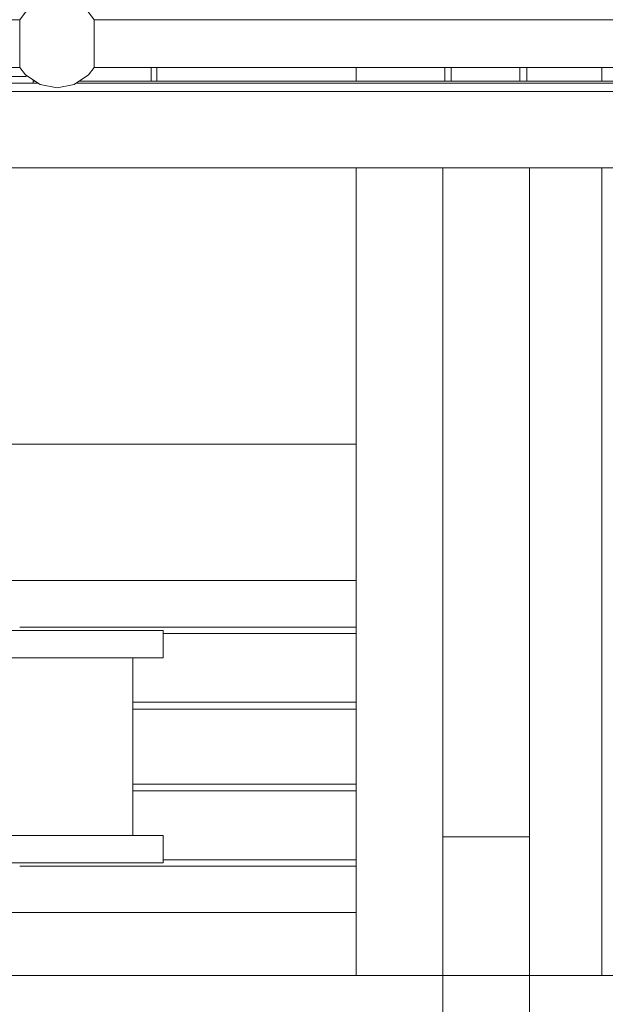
# Model space of a CAD drawing. Header units: millimetres. Extents: x 53746 to 116821, y -810352 to -765802.
# Tile 36 of 256: x 68940 to 69369, y -790252 to -789531. Entities that reach past the tile are written whole.
import ezdxf

# ---------------------------------------------------------------- set-up
doc = ezdxf.new("R2010")
doc.units = ezdxf.units.MM
doc.header["$MEASUREMENT"] = 0
for name, color, linetype, lineweight in [('Main Cradle', 7, 'Continuous', 0), ('Main Cradle Rails', 7, 'Continuous', 0), ('Main Cradle Tower Platform', 7, 'Continuous', 0)]:
    doc.layers.add(name, color=color, linetype=linetype, lineweight=lineweight)

# ---------------------------------------------------------------- blocks, each defined once
blk = doc.blocks.new('*U57')
at = {"layer": 'Main Cradle', "color": 7, "linetype": 'Continuous', "lineweight": 0}
for p, q in [((-16096.54, -1489.33), (-16096.54, -1499.33)), ((-16031.64, -1489.33), (-16031.64, -1499.33)), ((-16027.03, -1489.33), (-16027.03, -1499.33)), ((-15976.64, -1489.33), (-15976.64, -1499.33)), ((-15971.64, -1489.33), (-15971.64, -1499.33)), ((-15916.64, -1489.33), (-15916.64, -1499.33)), ((-16096.54, -1562.83), (-16096.54, -2154.08)), ((-15916.64, -1562.83), (-15916.64, -2154.08)), ((-16096.54, -1765.02), (-16524.61, -1765.02)), ((-16524.61, -1865.02), (-16096.54, -1865.02)), ((-16260.14, -1921.52), (-16260.14, -2051.52)), ((-16237.94, -1921.52), (-16251.74, -1921.52)), ((-16237.94, -2071.52), (-16251.74, -2071.52)), ((-16524.61, -2108.02), (-16096.54, -2108.02))]:
    blk.add_line(p, q, dxfattribs=at)
at = {"layer": 'Main Cradle', "color": 7, "linetype": 'Continuous', "lineweight": 0, "flags": 128}
for points in [[(-16237.94, -1901.52), (-16251.74, -1901.52), (-16291.02, -1901.52), (-16349.8, -1901.52)], [(-16237.94, -1901.52), (-16237.94, -1901.52), (-16237.94, -1921.52)], [(-16251.74, -1921.52), (-16291.02, -1921.52), (-16349.8, -1921.52), (-16358.3, -1921.52)], [(-16237.94, -2051.52), (-16251.74, -2051.52), (-16291.02, -2051.52), (-16349.8, -2051.52)], [(-16237.94, -2051.52), (-16237.94, -2051.52), (-16237.94, -2071.52)], [(-16251.74, -2071.52), (-16291.02, -2071.52), (-16349.8, -2071.52), (-16419.14, -2071.52), (-16488.49, -2071.52), (-16524.61, -2071.52)]]:
    blk.add_lwpolyline(points, dxfattribs=at)
at = {"layer": 'Main Cradle Rails', "color": 7, "linetype": 'Continuous', "lineweight": 0}
for p, q in [((-16342.94, -1899.02), (-16096.54, -1899.02)), ((-16237.94, -1903.63), (-16096.54, -1903.63)), ((-16260.14, -1954.02), (-16096.54, -1954.02)), ((-16260.14, -1959.02), (-16096.54, -1959.02)), ((-16260.14, -2014.02), (-16096.54, -2014.02)), ((-16260.14, -2019.02), (-16096.54, -2019.02)), ((-16342.94, -2074.02), (-16096.54, -2074.02)), ((-16237.94, -2069.41), (-16096.54, -2069.41))]:
    blk.add_line(p, q, dxfattribs=at)
at = {"layer": 'Main Cradle Tower Platform', "color": 7, "linetype": 'Continuous', "lineweight": 0}
for p, q in [((-16342.92, -1454.33), (-16342.92, -1454.36)), ((-16342.86, -1455.67), (-16342.91, -1455.75)), ((-16288.32, -1454.37), (-16288.3, -1454.33)), ((-16288.3, -1454.33), (-14932.21, -1454.33)), ((-16342.92, -1471.83), (-16342.92, -1471.98)), ((-16288.31, -1472.04), (-16288.3, -1471.83)), ((-16342.89, -1478.53), (-16342.89, -1478.66)), ((-16342.75, -1484.21), (-16342.82, -1484.29)), ((-16288.37, -1484.33), (-16288.47, -1484.21)), ((-16288.33, -1478.71), (-16288.33, -1478.53)), ((-16342.84, -1488), (-16342.84, -1488.03)), ((-16288.34, -1488.04), (-16288.36, -1488)), ((-14932.21, -1489.33), (-16288.3, -1489.33)), ((-16246.61, -1489.33), (-16246.61, -1499.33)), ((-16242.61, -1499.33), (-16242.61, -1489.33)), ((-16373.11, -1495.83), (-16338.11, -1495.83)), ((-16338.11, -1495.83), (-16338.11, -1495.14)), ((-16333.11, -1500.83), (-16333.11, -1498.48)), ((-16333.11, -1499.33), (-16331.83, -1499.33)), ((-16299.39, -1499.33), (-14962.39, -1499.33)), ((-16525, -1500.83), (-16329.58, -1500.83)), ((-16301.64, -1500.83), (-14918.87, -1500.83)), ((-10450.18, -1506.83), (-16538.11, -1506.83)), ((-16033.11, -1562.83), (-16524.61, -1562.83)), ((-16033.11, -1562.83), (-16033.11, -2052.58)), ((-15969.61, -1562.83), (-16033.11, -1562.83)), ((-15969.61, -1562.83), (-15969.61, -2052.58)), ((-15478.11, -1562.83), (-15969.61, -1562.83)), ((-15969.61, -1562.83), (-15969.61, -1562.83)), ((-16033.11, -2808.83), (-16033.11, -2052.58)), ((-15969.61, -2052.58), (-16033.11, -2052.58)), ((-15969.61, -2052.58), (-15969.61, -2808.83)), ((-10463.68, -2154.08), (-16524.61, -2154.08)), ((-15969.61, -2154.08), (-15969.61, -2154.08))]:
    blk.add_line(p, q, dxfattribs=at)
at = {"layer": 'Main Cradle Tower Platform', "color": 7, "linetype": 'Continuous', "lineweight": 0, "flags": 128}
for points in [[(-16288.3, -1454.33), (-16292.63, -1448.85), (-16303.17, -1441.81), (-16315.61, -1439.33), (-16328.05, -1441.81), (-16338.59, -1448.85), (-16342.92, -1454.33)], [(-16342.92, -1489.33), (-16475.61, -1489.33), (-16475.61, -1488), (-16475.61, -1484.21), (-16475.61, -1478.53), (-16475.61, -1471.83), (-16475.61, -1465.14), (-16475.61, -1459.46), (-16475.61, -1455.67), (-16475.61, -1454.33), (-16342.92, -1454.33)], [(-16342.92, -1454.36), (-16342.92, -1455.53), (-16342.86, -1455.67)], [(-16342.91, -1455.75), (-16342.92, -1455.77), (-16342.92, -1459.26), (-16342.75, -1459.46)], [(-16288.47, -1459.46), (-16288.3, -1459.26), (-16288.3, -1455.78)], [(-16288.38, -1455.67), (-16288.38, -1454.5), (-16288.32, -1454.37)], [(-16288.3, -1455.78), (-16288.3, -1455.77), (-16288.38, -1455.67)], [(-16342.76, -1459.59), (-16342.84, -1460.16), (-16342.89, -1460.5), (-16342.89, -1460.51), (-16342.89, -1465.14)], [(-16342.75, -1459.46), (-16342.75, -1459.55), (-16342.76, -1459.59)], [(-16288.45, -1459.64), (-16288.47, -1459.55), (-16288.47, -1459.46)], [(-16288.33, -1465.14), (-16288.33, -1460.51), (-16288.33, -1460.5), (-16288.38, -1460.16), (-16288.45, -1459.64)], [(-16342.9, -1465.29), (-16342.9, -1471.32), (-16342.92, -1471.83)], [(-16342.89, -1465.14), (-16342.9, -1465.18), (-16342.9, -1465.29)], [(-16288.31, -1465.35), (-16288.32, -1465.18), (-16288.33, -1465.14)], [(-16288.3, -1471.83), (-16288.3, -1465.8), (-16288.31, -1465.35)], [(-16342.92, -1471.98), (-16342.92, -1477.86), (-16342.9, -1478.49), (-16342.89, -1478.53)], [(-16288.33, -1478.53), (-16288.32, -1478.49), (-16288.32, -1472.35), (-16288.31, -1472.04)], [(-16342.82, -1484.29), (-16342.92, -1484.41), (-16342.92, -1487.89), (-16342.84, -1488)], [(-16342.89, -1478.66), (-16342.89, -1483.16), (-16342.89, -1483.16), (-16342.84, -1483.51), (-16342.75, -1484.12), (-16342.75, -1484.21)], [(-16288.47, -1484.21), (-16288.47, -1484.12), (-16288.38, -1483.51), (-16288.33, -1483.16), (-16288.33, -1483.16), (-16288.33, -1478.71)], [(-16288.36, -1488), (-16288.3, -1487.89), (-16288.3, -1484.41), (-16288.37, -1484.33)], [(-16342.84, -1488.03), (-16342.84, -1489.17), (-16342.92, -1489.33)], [(-16288.3, -1489.33), (-16292.63, -1494.81), (-16303.17, -1501.86), (-16315.61, -1504.33), (-16328.05, -1501.86), (-16338.59, -1494.81), (-16342.92, -1489.33)], [(-16288.3, -1489.33), (-16288.3, -1488.13), (-16288.34, -1488.04)]]:
    blk.add_lwpolyline(points, dxfattribs=at)

msp = doc.modelspace()

# ---------------------------------------------------------------- block references
at = {"layer": 'Main Cradle Rails', "color": 7, "linetype": 'Continuous', "lineweight": 0}
msp.add_blockref('*U57', (85283.05, -788076.95), dxfattribs=at)

doc.saveas('drawing.dxf')
